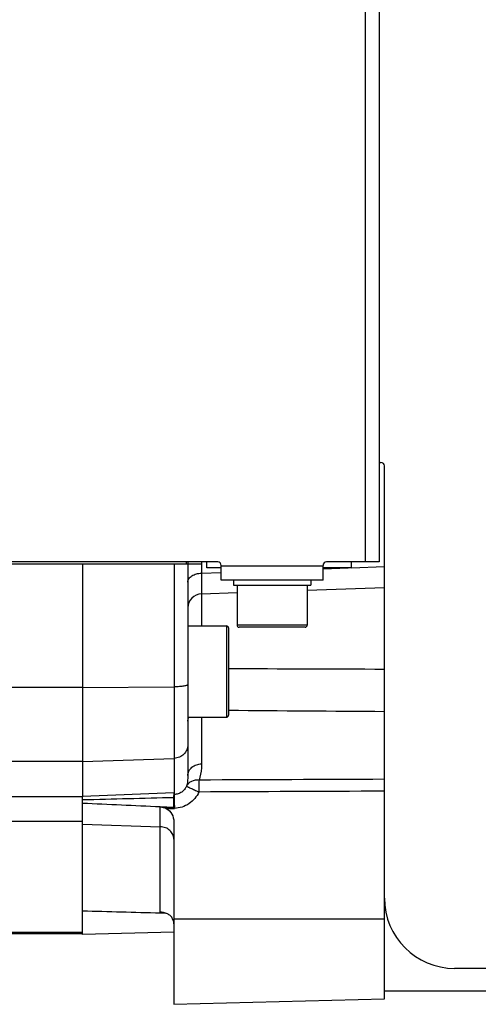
# Model space of a CAD drawing. Extents: x -1767 to 1181, y 8 to 1639.
# Tile 16 of 74: x -757 to -692, y 164 to 304. Entities that reach past the tile are written whole.
import ezdxf

# ---------------------------------------------------------------- set-up
doc = ezdxf.new("R2010")
doc.units = 0
doc.header["$LTSCALE"] = 65.395
doc.layers.get('0').update_dxf_attribs({"linetype": 'CONTINUOUS'})

msp = doc.modelspace()

# ---------------------------------------------------------------- linework, layer by layer
at = {"color": 9, "linetype": 'CONTINUOUS'}
for p, q in [((-707.88, 397.18), (-707.88, 227.18)), ((-731.17, 227.18), (-731.17, 225.57)), ((-735.06, 226.83), (-735.06, 194.07)), ((-731.17, 225.57), (-728.38, 225.67)), ((-713.88, 226.58), (-728.38, 226.58)), ((-713.88, 226.2), (-710.3, 226.33)), ((-709.83, 226.35), (-709.81, 226.35)), ((-709.81, 226.35), (-705.13, 226.52)), ((-731.2, 222.63), (-726.13, 222.81)), ((-716.13, 223.16), (-705.13, 223.54)), ((-731.2, 222.63), (-731.2, 218.07)), ((-727.63, 218.07), (-727.63, 205.07)), ((-716.13, 218.18), (-726.13, 218.18)), ((-748.13, 209.31), (-773.41, 209.31)), ((-748.13, 209.31), (-735.06, 209.39)), ((-731.17, 205.07), (-731.17, 198.44)), ((-748.13, 198.77), (-735.06, 199.22)), ((-748.13, 198.77), (-760.07, 198.77)), ((-748.13, 193.75), (-758.78, 193.75)), ((-748.13, 193.85), (-735.13, 194.35)), ((-737.06, 177.32), (-737.06, 192.3)), ((-748.13, 190.25), (-758.6, 190.25)), ((-748.13, 189.83), (-737.06, 189.49)), ((-705.13, 176.33), (-735.13, 176.33)), ((-748.13, 174.42), (-843.63, 174.42))]:
    msp.add_line(p, q, dxfattribs=at)
at = {"color": 6, "linetype": 'CONTINUOUS'}
for p, q in [((-705.88, 397.18), (-705.88, 227.18)), ((-705.13, 165), (-705.13, 240.83)), ((-728.88, 227.18), (-840.38, 227.18)), ((-733.38, 227.18), (-733.38, 226.83)), ((-733.13, 227.18), (-733.13, 196.78)), ((-730.43, 226.33), (-730.43, 227.18)), ((-705.88, 227.18), (-713.38, 227.18)), ((-709.83, 226.33), (-709.83, 227.18)), ((-728.38, 226.33), (-730.43, 226.33)), ((-709.83, 226.33), (-713.88, 226.33)), ((-713.88, 224.58), (-728.38, 224.58)), ((-726.63, 224.58), (-726.63, 223.88)), ((-715.63, 224.58), (-715.63, 223.88)), ((-726.13, 223.88), (-726.13, 218.18)), ((-716.13, 223.88), (-716.13, 218.18)), ((-733.13, 218.07), (-727.63, 218.07)), ((-727.33, 217.77), (-727.33, 205.37)), ((-716.43, 217.88), (-725.83, 217.88)), ((-733.13, 205.07), (-727.63, 205.07)), ((-748.13, 174.15), (-748.13, 193.75)), ((-737.06, 192.35), (-735.13, 192.27)), ((-737.06, 192.35), (-735.13, 192.27)), ((-735.13, 190.21), (-735.13, 164.22)), ((-748.13, 174.25), (-843.63, 174.25)), ((-735.13, 174.49), (-748.13, 174.15)), ((-657.81, 169.33), (-695.13, 169.33)), ((-687.13, 166.08), (-705.13, 166.08)), ((-735.13, 164.22), (-705.13, 165))]:
    msp.add_line(p, q, dxfattribs=at)
at = {"color": 2, "linetype": 'CONTINUOUS'}
for p, q in [((-705.88, 241.33), (-705.63, 241.33)), ((-731.13, 226.83), (-761.13, 226.83)), ((-748.13, 226.83), (-748.13, 193.75)), ((-728.38, 224.58), (-728.38, 226.68)), ((-713.88, 224.58), (-713.88, 226.68)), ((-726.63, 223.88), (-715.63, 223.88)), ((-735.13, 194.35), (-735.13, 194.15)), ((-735.13, 194.35), (-735.13, 194.26)), ((-735.13, 194.26), (-735.13, 194.04)), ((-735.06, 194.07), (-735.13, 194.07)), ((-735.13, 194.04), (-735.13, 193.92)), ((-735.13, 192.22), (-735.13, 193.92)), ((-736.22, 192.07), (-735.04, 192.1)), ((-737.06, 177.22), (-736.32, 177.2)), ((-737.06, 177.22), (-736.32, 177.2))]:
    msp.add_line(p, q, dxfattribs=at)
for centre, radius, start, end in [((-705.63, 240.83), 0.5, 0, 90), ((-725.93, 193.7), 9.14, 178.8579, 179.4829), ((-717.79, 193.62), 17.29, 179.4748, 180.2975), ((-698.92, 193.7), 36.15, 180.2539, 181.0065), ((-679.28, 193.99), 55.8, 180.9514, 181.1357), ((-667.39, 194.23), 67.69, 181.1395, 181.6282), ((-659.05, 194.45), 76.03, 181.6155, 181.7654)]:
    msp.add_arc(centre, radius, start, end, dxfattribs=at)
at = {"color": 6, "linetype": 'CONTINUOUS'}
for centre, radius, start, end in [((-728.88, 226.68), 0.5, 0, 90), ((-713.38, 226.68), 0.5, 90, 180), ((-727.63, 217.77), 0.3, 0, 90), ((-725.83, 218.18), 0.3, 180, 270), ((-716.43, 218.18), 0.3, 270, 360), ((-727.63, 205.37), 0.3, 270, 360), ((-695.13, 179.33), 10, 180, 270)]:
    msp.add_arc(centre, radius, start, end, dxfattribs=at)
at = {"color": 9, "linetype": 'CONTINUOUS'}
msp.add_arc((-731.13, 220.63), 2, 91.9801, 179.9818, dxfattribs=at)
for points, knots in [([(-733.13, 224.3), (-733.13, 224.39), (-733.1, 224.56), (-732.94, 224.89), (-732.55, 225.24), (-731.91, 225.5), (-731.42, 225.57), (-731.17, 225.57)], [0, 0, 0, 0, 0.096791, 0.198681, 0.429398, 0.701478, 1, 1, 1, 1]), ([(-731.17, 225.57), (-731.17, 225.17), (-731.18, 224.47), (-731.19, 223.57), (-731.2, 222.99), (-731.2, 222.71), (-731.2, 222.63)], [0, 0, 0, 0, 0.406654, 0.717423, 0.918246, 1, 1, 1, 1]), ([(-733.13, 209.74), (-733.13, 209.71), (-733.18, 209.65), (-733.29, 209.6), (-733.47, 209.54), (-733.71, 209.49), (-734, 209.45), (-734.45, 209.41), (-734.81, 209.39), (-735.06, 209.39)], [0, 0, 0, 0, 0.037751, 0.100635, 0.19361, 0.315315, 0.462147, 0.629192, 1, 1, 1, 1]), ([(-733.13, 204.5), (-733.13, 204.55), (-733.12, 204.74), (-733.06, 204.94), (-732.99, 205.07)], [0, 0, 0, 0, 0.2472, 1, 1, 1, 1]), ([(-733.13, 201.19), (-733.13, 200.94), (-733.23, 200.43), (-733.66, 199.78), (-734.3, 199.34), (-734.81, 199.23), (-735.06, 199.22)], [0, 0, 0, 0, 0.248267, 0.497536, 0.748238, 1, 1, 1, 1]), ([(-733.13, 196.78), (-733.13, 197), (-733.02, 197.45), (-732.57, 197.99), (-731.92, 198.35), (-731.42, 198.44), (-731.17, 198.44)], [0, 0, 0, 0, 0.22843, 0.46994, 0.728969, 1, 1, 1, 1]), ([(-731.17, 198.44), (-731.17, 198.25), (-731.2, 197.46), (-731.35, 196.68), (-731.54, 196.13)], [0, 0, 0, 0, 0.251556, 1, 1, 1, 1]), ([(-733.13, 196.78), (-733.13, 196.66), (-733.15, 196.14), (-733.22, 195.63), (-733.32, 195.26)], [0, 0, 0, 0, 0.251854, 1, 1, 1, 1]), ([(-733.32, 195.26), (-733.39, 195.1), (-733.59, 194.78), (-734, 194.4), (-734.5, 194.14), (-734.88, 194.08), (-735.06, 194.07)], [0, 0, 0, 0, 0.249072, 0.498994, 0.749473, 1, 1, 1, 1]), ([(-731.56, 194.43), (-731.71, 194.1), (-732.11, 193.47), (-732.94, 192.73), (-733.94, 192.24), (-734.68, 192.12), (-735.04, 192.1)], [0, 0, 0, 0, 0.250051, 0.500052, 0.750023, 1, 1, 1, 1]), ([(-735.13, 187.72), (-735.13, 187.95), (-735.24, 188.42), (-735.67, 188.99), (-736.31, 189.38), (-736.81, 189.48), (-737.06, 189.49)], [0, 0, 0, 0, 0.235881, 0.480128, 0.735931, 1, 1, 1, 1])]:
    msp.add_open_spline(points, degree=3, knots=knots, dxfattribs=at)
for points in [[(-705.13, 211.88), (-712.53, 211.9), (-719.93, 211.93), (-727.33, 211.95)], [(-705.13, 205.86), (-712.53, 205.91), (-719.93, 205.96), (-727.33, 206.02)], [(-705.13, 196.24), (-713.93, 196.2), (-722.74, 196.16), (-731.54, 196.13)], [(-705.13, 194.54), (-713.94, 194.51), (-722.75, 194.47), (-731.56, 194.43)]]:
    msp.add_open_spline(points, degree=3, dxfattribs=at)
at = {"color": 2, "linetype": 'CONTINUOUS'}
for points, knots in [([(-731.54, 196.13), (-731.9, 196.15), (-732.46, 196.07), (-733.04, 195.68), (-733.24, 195.41), (-733.32, 195.26)], [0, 0, 0, 0, 0.521814, 0.766093, 1, 1, 1, 1]), ([(-733.32, 195.26), (-733.3, 195.25), (-733.25, 195.23), (-733.13, 195.17), (-732.97, 195.09), (-732.65, 194.94), (-732.18, 194.72), (-731.77, 194.53), (-731.56, 194.43)], [0, 0, 0, 0, 0.03119, 0.095947, 0.192104, 0.316414, 0.631872, 1, 1, 1, 1]), ([(-731.54, 196.13), (-731.55, 195.88), (-731.56, 195.32), (-731.56, 194.76), (-731.56, 194.43)], [0, 0, 0, 0, 0.428745, 1, 1, 1, 1]), ([(-735.06, 194.07), (-735.06, 194.07), (-735.06, 194.06), (-735.06, 194.04), (-735.07, 194.03)], [0, 0, 0, 0, 0.209369, 1, 1, 1, 1]), ([(-735.07, 194.03), (-735.07, 194.02), (-735.07, 193.97), (-735.07, 193.92), (-735.07, 193.88)], [0, 0, 0, 0, 0.202308, 1, 1, 1, 1]), ([(-735.25, 176.26), (-735.31, 176.42), (-735.5, 176.72), (-735.93, 177.06), (-736.46, 177.27), (-736.86, 177.32), (-737.06, 177.32)], [0, 0, 0, 0, 0.234418, 0.46921, 0.721051, 1, 1, 1, 1]), ([(-735.13, 175.66), (-735.13, 175.72), (-735.14, 175.92), (-735.19, 176.12), (-735.25, 176.26)], [0, 0, 0, 0, 0.258914, 1, 1, 1, 1])]:
    msp.add_open_spline(points, degree=3, knots=knots, dxfattribs=at)
at = {"color": 6, "linetype": 'CONTINUOUS'}
for points in [[(-748.13, 193.34), (-743.8, 193.46), (-739.46, 193.56), (-735.13, 193.67)], [(-748.13, 192.85), (-744.44, 192.69), (-740.75, 192.52), (-737.06, 192.35)]]:
    msp.add_open_spline(points, degree=3, dxfattribs=at)
at = {"color": 2, "linetype": 'CONTINUOUS'}
for points in [[(-737.06, 192.3), (-736.42, 192.28), (-735.77, 192.25), (-735.13, 192.22)], [(-737.06, 192.3), (-736.77, 192.29), (-736.48, 192.21), (-736.22, 192.07)], [(-748.13, 177.53), (-744.44, 177.43), (-740.75, 177.33), (-737.06, 177.22)]]:
    msp.add_open_spline(points, degree=3, dxfattribs=at)
at = {"color": 6, "linetype": 'CONTINUOUS'}
msp.add_open_spline([(-736.22, 192.07), (-735.89, 191.89), (-735.33, 191.34), (-735.13, 190.58), (-735.13, 190.21)], degree=3, knots=[0, 0, 0, 0, 0.499684, 1, 1, 1, 1], dxfattribs=at)

doc.saveas('drawing.dxf')
